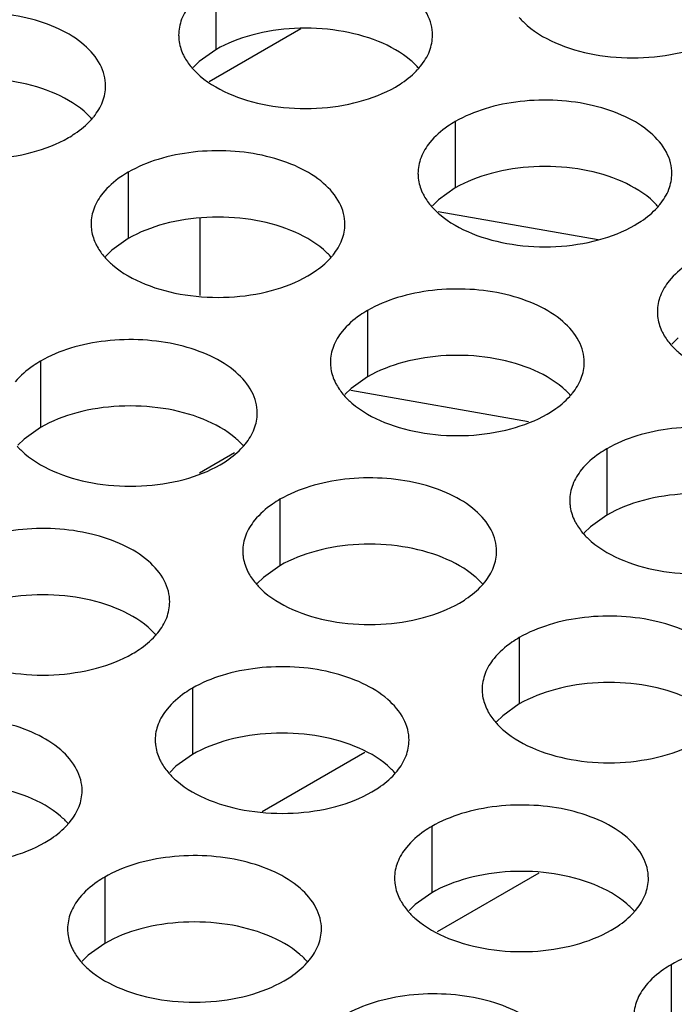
# Model space of a CAD drawing. Header units: inches. Extents: x 0 to 34, y 0 to 22.
# Tile 93 of 164: x 17.744 to 17.873, y 18.991 to 19.185. Entities that reach past the tile are written whole.
import ezdxf

# ---------------------------------------------------------------- set-up
doc = ezdxf.new("R2010")
doc.units = ezdxf.units.IN
doc.header["$LTSCALE"] = 1.87
doc.header["$MEASUREMENT"] = 0
doc.layers.get('0').update_dxf_attribs({"linetype": 'CONTINUOUS'})
doc.layers.add('02___PRT_ALL_AXES', color=7, linetype='CONTINUOUS')

msp = doc.modelspace()

# ---------------------------------------------------------------- linework, layer by layer
at = {"color": 7, "linetype": 'CONTINUOUS'}
for p, q in [((17.7995, 19.18319), (17.78148, 19.17278)), ((17.85807, 19.14162), (17.82654, 19.14714)), ((17.7796, 19.14585), (17.7796, 19.13066)), ((17.84433, 19.10584), (17.80937, 19.11196)), ((17.78646, 19.09971), (17.77956, 19.09572)), ((17.79191, 19.0291), (17.81215, 19.04079)), ((17.84636, 19.01699), (17.82636, 19.00544))]:
    msp.add_line(p, q, dxfattribs=at)
at = {"layer": '02___PRT_ALL_AXES', "color": 7, "linetype": 'CONTINUOUS'}
for p, q in [((17.78277, 19.19214), (17.78277, 19.17908)), ((17.78277, 19.17908), (17.77952, 19.17676)), ((17.77952, 19.17676), (17.77831, 19.17557)), ((17.82991, 19.16492), (17.82991, 19.15186)), ((17.76552, 19.15496), (17.76552, 19.14189)), ((17.82991, 19.15186), (17.82666, 19.14954)), ((17.82666, 19.14954), (17.82545, 19.14835)), ((17.76552, 19.14189), (17.76226, 19.13958)), ((17.76226, 19.13958), (17.76105, 19.13839)), ((17.81266, 19.12774), (17.81266, 19.11468)), ((17.8738, 19.12232), (17.87259, 19.12113)), ((17.74826, 19.11778), (17.74826, 19.10471)), ((17.81266, 19.11468), (17.8094, 19.11236)), ((17.8094, 19.11236), (17.80819, 19.11117)), ((17.74826, 19.10471), (17.74501, 19.1024)), ((17.74501, 19.1024), (17.7438, 19.10121)), ((17.8598, 19.10052), (17.8598, 19.08746)), ((17.7954, 19.09056), (17.7954, 19.0775)), ((17.8598, 19.08746), (17.85654, 19.08514)), ((17.85654, 19.08514), (17.85533, 19.08395)), ((17.7954, 19.0775), (17.79215, 19.07518)), ((17.79215, 19.07518), (17.79094, 19.07399)), ((17.84254, 19.06334), (17.84254, 19.05028)), ((17.77815, 19.05338), (17.77815, 19.04031)), ((17.84254, 19.05028), (17.83929, 19.04796)), ((17.83929, 19.04796), (17.83808, 19.04677)), ((17.77815, 19.04031), (17.77489, 19.038)), ((17.77489, 19.038), (17.77368, 19.03681)), ((17.82529, 19.02616), (17.82529, 19.0131)), ((17.76089, 19.0162), (17.76089, 19.00313)), ((17.82529, 19.0131), (17.82203, 19.01078)), ((17.82203, 19.01078), (17.82082, 19.00959)), ((17.76089, 19.00313), (17.75764, 19.00082)), ((17.75764, 19.00082), (17.75643, 18.99963)), ((17.87243, 18.99894), (17.87243, 18.98588))]:
    msp.add_line(p, q, dxfattribs=at)
at = {"layer": '02___PRT_ALL_AXES', "color": 3, "linetype": 'CONTINUOUS'}
for centre in [(17.81251, 19.18441), (17.74811, 19.17445), (17.85965, 19.15719), (17.79525, 19.14723), (17.84239, 19.12001), (17.778, 19.11005), (17.82514, 19.08283), (17.76074, 19.07287), (17.80789, 19.04565), (17.74349, 19.03569), (17.85503, 19.01843), (17.79063, 19.00847)]:
    msp.add_arc(centre, 0.01363, 317.6963, 321.0163, dxfattribs=at)
for points, knots in [([(17.82545, 19.18192), (17.82545, 19.18263), (17.82526, 19.18409), (17.82411, 19.187), (17.82119, 19.19037), (17.81616, 19.19342), (17.8099, 19.19551), (17.80287, 19.1965), (17.79564, 19.1963), (17.78881, 19.19494), (17.78462, 19.19321), (17.78277, 19.19214)], [0, 0, 0, 0, 0.042883, 0.087524, 0.186914, 0.304219, 0.43794, 0.582356, 0.729558, 0.871282, 1, 1, 1, 1]), ([(17.77779, 19.18803), (17.77707, 19.18714), (17.77589, 19.18522), (17.77545, 19.183), (17.77545, 19.18194)], [0, 0, 0, 0, 0.520681, 1, 1, 1, 1]), ([(17.76105, 19.17196), (17.76105, 19.17267), (17.76087, 19.17413), (17.75971, 19.17704), (17.75679, 19.1804), (17.75177, 19.18345), (17.7455, 19.18555), (17.73848, 19.18654), (17.73125, 19.18634), (17.72442, 19.18497), (17.72023, 19.18324), (17.71838, 19.18218)], [0, 0, 0, 0, 0.042883, 0.087524, 0.186914, 0.304219, 0.43794, 0.582356, 0.729558, 0.871282, 1, 1, 1, 1]), ([(17.84253, 19.18539), (17.84301, 19.18484), (17.84531, 19.18259), (17.8482, 19.181), (17.8505, 19.18007)], [0, 0, 0, 0, 0.226307, 1, 1, 1, 1]), ([(17.77545, 19.18194), (17.77545, 19.18163), (17.77552, 19.18034), (17.77589, 19.17908), (17.7763, 19.1782)], [0, 0, 0, 0, 0.245663, 1, 1, 1, 1]), ([(17.82311, 19.17583), (17.82383, 19.17673), (17.82501, 19.17864), (17.82545, 19.18086), (17.82545, 19.18192)], [0, 0, 0, 0, 0.520681, 1, 1, 1, 1]), ([(17.8505, 19.18007), (17.85302, 19.17905), (17.85851, 19.17764), (17.86698, 19.17723), (17.87521, 19.17845), (17.88031, 19.18041), (17.88252, 19.18169)], [0, 0, 0, 0, 0.247189, 0.509885, 0.767301, 1, 1, 1, 1]), ([(17.7763, 19.1782), (17.77641, 19.17795), (17.77692, 19.17697), (17.77758, 19.17606), (17.77813, 19.17543)], [0, 0, 0, 0, 0.240409, 1, 1, 1, 1]), ([(17.77813, 19.17543), (17.77861, 19.17488), (17.78092, 19.17263), (17.78381, 19.17104), (17.78611, 19.17011)], [0, 0, 0, 0, 0.226307, 1, 1, 1, 1]), ([(17.81813, 19.17173), (17.81856, 19.17198), (17.82017, 19.17298), (17.82166, 19.1742), (17.82259, 19.17523)], [0, 0, 0, 0, 0.265362, 1, 1, 1, 1]), ([(17.75871, 19.16587), (17.75943, 19.16676), (17.76061, 19.16868), (17.76105, 19.1709), (17.76105, 19.17196)], [0, 0, 0, 0, 0.520681, 1, 1, 1, 1]), ([(17.78611, 19.17011), (17.78863, 19.16909), (17.79411, 19.16768), (17.80258, 19.16727), (17.81082, 19.16849), (17.81591, 19.17045), (17.81813, 19.17173)], [0, 0, 0, 0, 0.247189, 0.509885, 0.767301, 1, 1, 1, 1]), ([(17.87259, 19.1547), (17.87259, 19.15542), (17.8724, 19.15688), (17.87125, 19.15979), (17.86833, 19.16315), (17.86331, 19.1662), (17.85704, 19.1683), (17.85001, 19.16928), (17.84278, 19.16909), (17.83595, 19.16772), (17.83176, 19.16599), (17.82991, 19.16492)], [0, 0, 0, 0, 0.042883, 0.087524, 0.186914, 0.304219, 0.43794, 0.582356, 0.729558, 0.871282, 1, 1, 1, 1]), ([(17.75373, 19.16176), (17.75417, 19.16201), (17.75578, 19.16302), (17.75726, 19.16424), (17.7582, 19.16527)], [0, 0, 0, 0, 0.265362, 1, 1, 1, 1]), ([(17.82991, 19.16492), (17.82941, 19.16463), (17.82759, 19.16348), (17.82593, 19.16204), (17.82493, 19.16081)], [0, 0, 0, 0, 0.268123, 1, 1, 1, 1]), ([(17.72171, 19.16015), (17.72423, 19.15913), (17.72972, 19.15772), (17.73819, 19.15731), (17.74642, 19.15853), (17.75152, 19.16048), (17.75373, 19.16176)], [0, 0, 0, 0, 0.247189, 0.509885, 0.767301, 1, 1, 1, 1]), ([(17.82493, 19.16081), (17.82421, 19.15992), (17.82303, 19.158), (17.82259, 19.15578), (17.82259, 19.15472)], [0, 0, 0, 0, 0.520681, 1, 1, 1, 1]), ([(17.80819, 19.14474), (17.80819, 19.14545), (17.80801, 19.14691), (17.80685, 19.14982), (17.80393, 19.15318), (17.79891, 19.15623), (17.79264, 19.15833), (17.78562, 19.15932), (17.77839, 19.15912), (17.77156, 19.15775), (17.76737, 19.15603), (17.76552, 19.15496)], [0, 0, 0, 0, 0.042883, 0.087524, 0.186914, 0.304219, 0.43794, 0.582356, 0.729558, 0.871282, 1, 1, 1, 1]), ([(17.76552, 19.15496), (17.76502, 19.15467), (17.76319, 19.15352), (17.76153, 19.15208), (17.76054, 19.15085)], [0, 0, 0, 0, 0.268123, 1, 1, 1, 1]), ([(17.82259, 19.15472), (17.82259, 19.15441), (17.82266, 19.15312), (17.82303, 19.15186), (17.82344, 19.15098)], [0, 0, 0, 0, 0.245663, 1, 1, 1, 1]), ([(17.87025, 19.14861), (17.87097, 19.14951), (17.87215, 19.15142), (17.87259, 19.15365), (17.87259, 19.1547)], [0, 0, 0, 0, 0.520681, 1, 1, 1, 1]), ([(17.76054, 19.15085), (17.75981, 19.14996), (17.75864, 19.14804), (17.7582, 19.14582), (17.7582, 19.14476)], [0, 0, 0, 0, 0.520681, 1, 1, 1, 1]), ([(17.82344, 19.15098), (17.82355, 19.15074), (17.82406, 19.14975), (17.82472, 19.14884), (17.82527, 19.14821)], [0, 0, 0, 0, 0.240409, 1, 1, 1, 1]), ([(17.82527, 19.14821), (17.82575, 19.14766), (17.82806, 19.14541), (17.83095, 19.14382), (17.83325, 19.14289)], [0, 0, 0, 0, 0.226307, 1, 1, 1, 1]), ([(17.86527, 19.14451), (17.8657, 19.14476), (17.86731, 19.14576), (17.8688, 19.14698), (17.86973, 19.14801)], [0, 0, 0, 0, 0.265362, 1, 1, 1, 1]), ([(17.7582, 19.14476), (17.7582, 19.14444), (17.75827, 19.14316), (17.75864, 19.1419), (17.75905, 19.14102)], [0, 0, 0, 0, 0.245663, 1, 1, 1, 1]), ([(17.80585, 19.13865), (17.80658, 19.13954), (17.80775, 19.14146), (17.80819, 19.14368), (17.80819, 19.14474)], [0, 0, 0, 0, 0.520681, 1, 1, 1, 1]), ([(17.83325, 19.14289), (17.83577, 19.14187), (17.84125, 19.14046), (17.84972, 19.14005), (17.85796, 19.14127), (17.86305, 19.14323), (17.86527, 19.14451)], [0, 0, 0, 0, 0.247189, 0.509885, 0.767301, 1, 1, 1, 1]), ([(17.75905, 19.14102), (17.75916, 19.14077), (17.75967, 19.13979), (17.76032, 19.13888), (17.76088, 19.13824)], [0, 0, 0, 0, 0.240409, 1, 1, 1, 1]), ([(17.76088, 19.13824), (17.76136, 19.1377), (17.76366, 19.13544), (17.76655, 19.13386), (17.76886, 19.13293)], [0, 0, 0, 0, 0.226307, 1, 1, 1, 1]), ([(17.80087, 19.13454), (17.80131, 19.1348), (17.80292, 19.1358), (17.8044, 19.13702), (17.80534, 19.13805)], [0, 0, 0, 0, 0.265362, 1, 1, 1, 1]), ([(17.87705, 19.1377), (17.87655, 19.13741), (17.87473, 19.13627), (17.87307, 19.13482), (17.87207, 19.1336)], [0, 0, 0, 0, 0.268123, 1, 1, 1, 1]), ([(17.76886, 19.13293), (17.77137, 19.13191), (17.77686, 19.1305), (17.78533, 19.13009), (17.79356, 19.13131), (17.79866, 19.13327), (17.80087, 19.13454)], [0, 0, 0, 0, 0.247189, 0.509885, 0.767301, 1, 1, 1, 1]), ([(17.87207, 19.1336), (17.87135, 19.1327), (17.87017, 19.13079), (17.86973, 19.12856), (17.86973, 19.12751)], [0, 0, 0, 0, 0.520681, 1, 1, 1, 1]), ([(17.85533, 19.11752), (17.85533, 19.11824), (17.85515, 19.11969), (17.854, 19.12261), (17.85107, 19.12597), (17.84605, 19.12902), (17.83978, 19.13112), (17.83276, 19.1321), (17.82553, 19.1319), (17.8187, 19.13054), (17.81451, 19.12881), (17.81266, 19.12774)], [0, 0, 0, 0, 0.042883, 0.087524, 0.186914, 0.304219, 0.43794, 0.582356, 0.729558, 0.871282, 1, 1, 1, 1]), ([(17.81266, 19.12774), (17.81216, 19.12745), (17.81033, 19.1263), (17.80867, 19.12486), (17.80768, 19.12363)], [0, 0, 0, 0, 0.268123, 1, 1, 1, 1]), ([(17.86973, 19.12751), (17.86973, 19.12719), (17.8698, 19.1259), (17.87017, 19.12464), (17.87058, 19.12376)], [0, 0, 0, 0, 0.245663, 1, 1, 1, 1]), ([(17.80768, 19.12363), (17.80695, 19.12274), (17.80578, 19.12082), (17.80534, 19.1186), (17.80534, 19.11754)], [0, 0, 0, 0, 0.520681, 1, 1, 1, 1]), ([(17.87058, 19.12376), (17.87069, 19.12352), (17.8712, 19.12253), (17.87186, 19.12162), (17.87241, 19.12099)], [0, 0, 0, 0, 0.240409, 1, 1, 1, 1]), ([(17.79094, 19.10756), (17.79094, 19.10827), (17.79075, 19.10973), (17.7896, 19.11264), (17.78668, 19.116), (17.78166, 19.11905), (17.77539, 19.12115), (17.76836, 19.12214), (17.76114, 19.12194), (17.7543, 19.12057), (17.75011, 19.11885), (17.74826, 19.11778)], [0, 0, 0, 0, 0.042883, 0.087524, 0.186914, 0.304219, 0.43794, 0.582356, 0.729558, 0.871282, 1, 1, 1, 1]), ([(17.87241, 19.12099), (17.87289, 19.12044), (17.8752, 19.11819), (17.87809, 19.1166), (17.88039, 19.11567)], [0, 0, 0, 0, 0.226307, 1, 1, 1, 1]), ([(17.74826, 19.11778), (17.74776, 19.11749), (17.74594, 19.11634), (17.74428, 19.1149), (17.74328, 19.11367)], [0, 0, 0, 0, 0.268123, 1, 1, 1, 1]), ([(17.80534, 19.11754), (17.80534, 19.11723), (17.80541, 19.11594), (17.80578, 19.11468), (17.80619, 19.1138)], [0, 0, 0, 0, 0.245663, 1, 1, 1, 1]), ([(17.85299, 19.11143), (17.85372, 19.11233), (17.85489, 19.11424), (17.85533, 19.11647), (17.85533, 19.11752)], [0, 0, 0, 0, 0.520681, 1, 1, 1, 1]), ([(17.80619, 19.1138), (17.8063, 19.11355), (17.80681, 19.11257), (17.80747, 19.11166), (17.80802, 19.11103)], [0, 0, 0, 0, 0.240409, 1, 1, 1, 1]), ([(17.80802, 19.11103), (17.8085, 19.11048), (17.8108, 19.10823), (17.81369, 19.10664), (17.816, 19.10571)], [0, 0, 0, 0, 0.226307, 1, 1, 1, 1]), ([(17.84801, 19.10733), (17.84845, 19.10758), (17.85006, 19.10858), (17.85154, 19.1098), (17.85248, 19.11083)], [0, 0, 0, 0, 0.265362, 1, 1, 1, 1]), ([(17.7886, 19.10147), (17.78932, 19.10236), (17.7905, 19.10428), (17.79094, 19.1065), (17.79094, 19.10756)], [0, 0, 0, 0, 0.520681, 1, 1, 1, 1]), ([(17.816, 19.10571), (17.81851, 19.10469), (17.824, 19.10328), (17.83247, 19.10287), (17.8407, 19.10409), (17.8458, 19.10605), (17.84801, 19.10733)], [0, 0, 0, 0, 0.247189, 0.509885, 0.767301, 1, 1, 1, 1]), ([(17.90247, 19.0903), (17.90247, 19.09102), (17.90229, 19.09248), (17.90114, 19.09539), (17.89821, 19.09875), (17.89319, 19.1018), (17.88692, 19.1039), (17.8799, 19.10488), (17.87267, 19.10469), (17.86584, 19.10332), (17.86165, 19.10159), (17.8598, 19.10052)], [0, 0, 0, 0, 0.042883, 0.087524, 0.186914, 0.304219, 0.43794, 0.582356, 0.729558, 0.871282, 1, 1, 1, 1]), ([(17.74362, 19.10106), (17.7441, 19.10052), (17.74641, 19.09826), (17.7493, 19.09668), (17.7516, 19.09575)], [0, 0, 0, 0, 0.226307, 1, 1, 1, 1]), ([(17.78362, 19.09736), (17.78405, 19.09762), (17.78566, 19.09862), (17.78715, 19.09984), (17.78808, 19.10087)], [0, 0, 0, 0, 0.265362, 1, 1, 1, 1]), ([(17.8598, 19.10052), (17.8593, 19.10023), (17.85747, 19.09908), (17.85581, 19.09764), (17.85482, 19.09641)], [0, 0, 0, 0, 0.268123, 1, 1, 1, 1]), ([(17.7516, 19.09575), (17.75412, 19.09473), (17.7596, 19.09332), (17.76807, 19.09291), (17.77631, 19.09413), (17.7814, 19.09608), (17.78362, 19.09736)], [0, 0, 0, 0, 0.247189, 0.509885, 0.767301, 1, 1, 1, 1]), ([(17.85482, 19.09641), (17.8541, 19.09552), (17.85292, 19.09361), (17.85248, 19.09138), (17.85248, 19.09032)], [0, 0, 0, 0, 0.520681, 1, 1, 1, 1]), ([(17.83808, 19.08034), (17.83808, 19.08105), (17.83789, 19.08251), (17.83674, 19.08542), (17.83382, 19.08879), (17.8288, 19.09184), (17.82253, 19.09393), (17.8155, 19.09492), (17.80828, 19.09472), (17.80145, 19.09336), (17.79725, 19.09163), (17.7954, 19.09056)], [0, 0, 0, 0, 0.042883, 0.087524, 0.186914, 0.304219, 0.43794, 0.582356, 0.729558, 0.871282, 1, 1, 1, 1]), ([(17.7954, 19.09056), (17.7949, 19.09027), (17.79308, 19.08912), (17.79142, 19.08768), (17.79042, 19.08645)], [0, 0, 0, 0, 0.268123, 1, 1, 1, 1]), ([(17.85248, 19.09032), (17.85248, 19.09001), (17.85255, 19.08872), (17.85292, 19.08746), (17.85333, 19.08658)], [0, 0, 0, 0, 0.245663, 1, 1, 1, 1]), ([(17.85333, 19.08658), (17.85344, 19.08634), (17.85395, 19.08535), (17.85461, 19.08444), (17.85516, 19.08381)], [0, 0, 0, 0, 0.240409, 1, 1, 1, 1]), ([(17.77368, 19.07038), (17.77368, 19.07109), (17.7735, 19.07255), (17.77235, 19.07546), (17.76942, 19.07882), (17.7644, 19.08187), (17.75813, 19.08397), (17.75111, 19.08496), (17.74388, 19.08476), (17.73705, 19.08339), (17.73286, 19.08166), (17.73101, 19.0806)], [0, 0, 0, 0, 0.042883, 0.087524, 0.186914, 0.304219, 0.43794, 0.582356, 0.729558, 0.871282, 1, 1, 1, 1]), ([(17.79042, 19.08645), (17.7897, 19.08556), (17.78852, 19.08364), (17.78808, 19.08142), (17.78808, 19.08036)], [0, 0, 0, 0, 0.520681, 1, 1, 1, 1]), ([(17.85516, 19.08381), (17.85564, 19.08326), (17.85794, 19.08101), (17.86083, 19.07942), (17.86314, 19.07849)], [0, 0, 0, 0, 0.226307, 1, 1, 1, 1]), ([(17.78808, 19.08036), (17.78808, 19.08005), (17.78815, 19.07876), (17.78852, 19.0775), (17.78893, 19.07662)], [0, 0, 0, 0, 0.245663, 1, 1, 1, 1]), ([(17.83574, 19.07425), (17.83646, 19.07515), (17.83764, 19.07706), (17.83808, 19.07928), (17.83808, 19.08034)], [0, 0, 0, 0, 0.520681, 1, 1, 1, 1]), ([(17.86314, 19.07849), (17.86565, 19.07747), (17.87114, 19.07606), (17.87961, 19.07565), (17.88784, 19.07687), (17.89294, 19.07883), (17.89515, 19.08011)], [0, 0, 0, 0, 0.247189, 0.509885, 0.767301, 1, 1, 1, 1]), ([(17.78893, 19.07662), (17.78904, 19.07637), (17.78955, 19.07539), (17.79021, 19.07448), (17.79077, 19.07385)], [0, 0, 0, 0, 0.240409, 1, 1, 1, 1]), ([(17.79077, 19.07385), (17.79124, 19.0733), (17.79355, 19.07105), (17.79644, 19.06946), (17.79874, 19.06853)], [0, 0, 0, 0, 0.226307, 1, 1, 1, 1]), ([(17.83076, 19.07015), (17.83119, 19.0704), (17.8328, 19.0714), (17.83429, 19.07262), (17.83522, 19.07365)], [0, 0, 0, 0, 0.265362, 1, 1, 1, 1]), ([(17.77134, 19.06429), (17.77207, 19.06518), (17.77324, 19.0671), (17.77368, 19.06932), (17.77368, 19.07038)], [0, 0, 0, 0, 0.520681, 1, 1, 1, 1]), ([(17.79874, 19.06853), (17.80126, 19.06751), (17.80674, 19.0661), (17.81522, 19.06569), (17.82345, 19.06691), (17.82854, 19.06887), (17.83076, 19.07015)], [0, 0, 0, 0, 0.247189, 0.509885, 0.767301, 1, 1, 1, 1]), ([(17.88522, 19.05312), (17.88522, 19.05384), (17.88503, 19.0553), (17.88388, 19.05821), (17.88096, 19.06157), (17.87594, 19.06462), (17.86967, 19.06672), (17.86264, 19.0677), (17.85542, 19.06751), (17.84859, 19.06614), (17.84439, 19.06441), (17.84254, 19.06334)], [0, 0, 0, 0, 0.042883, 0.087524, 0.186914, 0.304219, 0.43794, 0.582356, 0.729558, 0.871282, 1, 1, 1, 1]), ([(17.76636, 19.06018), (17.7668, 19.06043), (17.76841, 19.06144), (17.76989, 19.06266), (17.77083, 19.06369)], [0, 0, 0, 0, 0.265362, 1, 1, 1, 1]), ([(17.84254, 19.06334), (17.84204, 19.06305), (17.84022, 19.0619), (17.83856, 19.06046), (17.83756, 19.05923)], [0, 0, 0, 0, 0.268123, 1, 1, 1, 1]), ([(17.73435, 19.05857), (17.73686, 19.05755), (17.74235, 19.05614), (17.75082, 19.05573), (17.75905, 19.05695), (17.76415, 19.0589), (17.76636, 19.06018)], [0, 0, 0, 0, 0.247189, 0.509885, 0.767301, 1, 1, 1, 1]), ([(17.82083, 19.04316), (17.82083, 19.04387), (17.82064, 19.04533), (17.81949, 19.04824), (17.81656, 19.0516), (17.81154, 19.05465), (17.80527, 19.05675), (17.79825, 19.05774), (17.79102, 19.05754), (17.78419, 19.05617), (17.78, 19.05445), (17.77815, 19.05338)], [0, 0, 0, 0, 0.042883, 0.087524, 0.186914, 0.304219, 0.43794, 0.582356, 0.729558, 0.871282, 1, 1, 1, 1]), ([(17.83756, 19.05923), (17.83684, 19.05834), (17.83567, 19.05642), (17.83522, 19.0542), (17.83522, 19.05314)], [0, 0, 0, 0, 0.520681, 1, 1, 1, 1]), ([(17.77815, 19.05338), (17.77765, 19.05309), (17.77582, 19.05194), (17.77416, 19.0505), (17.77317, 19.04927)], [0, 0, 0, 0, 0.268123, 1, 1, 1, 1]), ([(17.83522, 19.05314), (17.83522, 19.05283), (17.83529, 19.05154), (17.83566, 19.05028), (17.83607, 19.0494)], [0, 0, 0, 0, 0.245663, 1, 1, 1, 1]), ([(17.77317, 19.04927), (17.77245, 19.04838), (17.77127, 19.04646), (17.77083, 19.04424), (17.77083, 19.04318)], [0, 0, 0, 0, 0.520681, 1, 1, 1, 1]), ([(17.83607, 19.0494), (17.83619, 19.04916), (17.83669, 19.04817), (17.83735, 19.04726), (17.83791, 19.04663)], [0, 0, 0, 0, 0.240409, 1, 1, 1, 1]), ([(17.75643, 19.0332), (17.75643, 19.03391), (17.75624, 19.03537), (17.75509, 19.03828), (17.75217, 19.04164), (17.74715, 19.04469), (17.74088, 19.04679), (17.73385, 19.04778), (17.72663, 19.04758), (17.7198, 19.04621), (17.7156, 19.04448), (17.71375, 19.04342)], [0, 0, 0, 0, 0.042883, 0.087524, 0.186914, 0.304219, 0.43794, 0.582356, 0.729558, 0.871282, 1, 1, 1, 1]), ([(17.83791, 19.04663), (17.83838, 19.04608), (17.84069, 19.04383), (17.84358, 19.04224), (17.84588, 19.04131)], [0, 0, 0, 0, 0.226307, 1, 1, 1, 1]), ([(17.77083, 19.04318), (17.77083, 19.04286), (17.7709, 19.04158), (17.77127, 19.04032), (17.77168, 19.03944)], [0, 0, 0, 0, 0.245663, 1, 1, 1, 1]), ([(17.81848, 19.03707), (17.81921, 19.03796), (17.82038, 19.03988), (17.82082, 19.0421), (17.82083, 19.04316)], [0, 0, 0, 0, 0.520681, 1, 1, 1, 1]), ([(17.84588, 19.04131), (17.8484, 19.04029), (17.85388, 19.03888), (17.86236, 19.03847), (17.87059, 19.03969), (17.87568, 19.04165), (17.8779, 19.04293)], [0, 0, 0, 0, 0.247189, 0.509885, 0.767301, 1, 1, 1, 1]), ([(17.77168, 19.03944), (17.77179, 19.03919), (17.7723, 19.03821), (17.77296, 19.0373), (17.77351, 19.03666)], [0, 0, 0, 0, 0.240409, 1, 1, 1, 1]), ([(17.77351, 19.03666), (17.77399, 19.03612), (17.77629, 19.03386), (17.77918, 19.03228), (17.78149, 19.03135)], [0, 0, 0, 0, 0.226307, 1, 1, 1, 1]), ([(17.8135, 19.03296), (17.81394, 19.03322), (17.81555, 19.03422), (17.81703, 19.03544), (17.81797, 19.03647)], [0, 0, 0, 0, 0.265362, 1, 1, 1, 1]), ([(17.75409, 19.02711), (17.75481, 19.028), (17.75599, 19.02992), (17.75643, 19.03214), (17.75643, 19.0332)], [0, 0, 0, 0, 0.520681, 1, 1, 1, 1]), ([(17.78149, 19.03135), (17.784, 19.03033), (17.78949, 19.02892), (17.79796, 19.02851), (17.80619, 19.02973), (17.81129, 19.03169), (17.8135, 19.03296)], [0, 0, 0, 0, 0.247189, 0.509885, 0.767301, 1, 1, 1, 1]), ([(17.86797, 19.01594), (17.86797, 19.01666), (17.86778, 19.01811), (17.86663, 19.02103), (17.8637, 19.02439), (17.85868, 19.02744), (17.85241, 19.02954), (17.84539, 19.03052), (17.83816, 19.03032), (17.83133, 19.02896), (17.82714, 19.02723), (17.82529, 19.02616)], [0, 0, 0, 0, 0.042883, 0.087524, 0.186914, 0.304219, 0.43794, 0.582356, 0.729558, 0.871282, 1, 1, 1, 1]), ([(17.74911, 19.023), (17.74954, 19.02325), (17.75115, 19.02425), (17.75264, 19.02548), (17.75357, 19.02651)], [0, 0, 0, 0, 0.265362, 1, 1, 1, 1]), ([(17.82529, 19.02616), (17.82479, 19.02587), (17.82296, 19.02472), (17.8213, 19.02328), (17.82031, 19.02205)], [0, 0, 0, 0, 0.268123, 1, 1, 1, 1]), ([(17.71709, 19.02138), (17.71961, 19.02037), (17.72509, 19.01895), (17.73357, 19.01855), (17.7418, 19.01977), (17.74689, 19.02172), (17.74911, 19.023)], [0, 0, 0, 0, 0.247189, 0.509885, 0.767301, 1, 1, 1, 1]), ([(17.82031, 19.02205), (17.81959, 19.02116), (17.81841, 19.01924), (17.81797, 19.01702), (17.81797, 19.01596)], [0, 0, 0, 0, 0.520681, 1, 1, 1, 1]), ([(17.80357, 19.00598), (17.80357, 19.00669), (17.80338, 19.00815), (17.80223, 19.01106), (17.79931, 19.01442), (17.79429, 19.01747), (17.78802, 19.01957), (17.78099, 19.02056), (17.77377, 19.02036), (17.76694, 19.01899), (17.76274, 19.01727), (17.76089, 19.0162)], [0, 0, 0, 0, 0.042883, 0.087524, 0.186914, 0.304219, 0.43794, 0.582356, 0.729558, 0.871282, 1, 1, 1, 1]), ([(17.76089, 19.0162), (17.76039, 19.01591), (17.75857, 19.01476), (17.75691, 19.01332), (17.75591, 19.01209)], [0, 0, 0, 0, 0.268123, 1, 1, 1, 1]), ([(17.81797, 19.01596), (17.81797, 19.01565), (17.81804, 19.01436), (17.81841, 19.0131), (17.81882, 19.01222)], [0, 0, 0, 0, 0.245663, 1, 1, 1, 1]), ([(17.86562, 19.00985), (17.86635, 19.01075), (17.86752, 19.01266), (17.86797, 19.01489), (17.86797, 19.01594)], [0, 0, 0, 0, 0.520681, 1, 1, 1, 1]), ([(17.75591, 19.01209), (17.75519, 19.0112), (17.75402, 19.00928), (17.75357, 19.00706), (17.75357, 19.006)], [0, 0, 0, 0, 0.520681, 1, 1, 1, 1]), ([(17.81882, 19.01222), (17.81893, 19.01197), (17.81944, 19.01099), (17.8201, 19.01008), (17.82065, 19.00945)], [0, 0, 0, 0, 0.240409, 1, 1, 1, 1]), ([(17.82065, 19.00945), (17.82113, 19.0089), (17.82343, 19.00665), (17.82632, 19.00506), (17.82863, 19.00413)], [0, 0, 0, 0, 0.226307, 1, 1, 1, 1]), ([(17.86064, 19.00575), (17.86108, 19.006), (17.86269, 19.007), (17.86417, 19.00822), (17.86511, 19.00925)], [0, 0, 0, 0, 0.265362, 1, 1, 1, 1]), ([(17.75357, 19.006), (17.75357, 19.00568), (17.75364, 19.0044), (17.75401, 19.00313), (17.75442, 19.00225)], [0, 0, 0, 0, 0.245663, 1, 1, 1, 1]), ([(17.80123, 18.99989), (17.80195, 19.00078), (17.80313, 19.0027), (17.80357, 19.00492), (17.80357, 19.00598)], [0, 0, 0, 0, 0.520681, 1, 1, 1, 1]), ([(17.82863, 19.00413), (17.83115, 19.00311), (17.83663, 19.0017), (17.8451, 19.00129), (17.85333, 19.00251), (17.85843, 19.00447), (17.86064, 19.00575)], [0, 0, 0, 0, 0.247189, 0.509885, 0.767301, 1, 1, 1, 1]), ([(17.91511, 18.98872), (17.91511, 18.98944), (17.91492, 18.9909), (17.91377, 18.99381), (17.91084, 18.99717), (17.90582, 19.00022), (17.89955, 19.00232), (17.89253, 19.0033), (17.8853, 19.00311), (17.87847, 19.00174), (17.87428, 19.00001), (17.87243, 18.99894)], [0, 0, 0, 0, 0.042883, 0.087524, 0.186914, 0.304219, 0.43794, 0.582356, 0.729558, 0.871282, 1, 1, 1, 1]), ([(17.75442, 19.00225), (17.75454, 19.00201), (17.75504, 19.00102), (17.7557, 19.00012), (17.75626, 18.99948)], [0, 0, 0, 0, 0.240409, 1, 1, 1, 1]), ([(17.75626, 18.99948), (17.75673, 18.99894), (17.75904, 18.99668), (17.76193, 18.9951), (17.76423, 18.99417)], [0, 0, 0, 0, 0.226307, 1, 1, 1, 1]), ([(17.79625, 18.99578), (17.79668, 18.99604), (17.7983, 18.99704), (17.79978, 18.99826), (17.80071, 18.99929)], [0, 0, 0, 0, 0.265362, 1, 1, 1, 1]), ([(17.87243, 18.99894), (17.87193, 18.99865), (17.8701, 18.9975), (17.86844, 18.99606), (17.86745, 18.99483)], [0, 0, 0, 0, 0.268123, 1, 1, 1, 1]), ([(17.76423, 18.99417), (17.76675, 18.99315), (17.77223, 18.99174), (17.78071, 18.99133), (17.78894, 18.99255), (17.79403, 18.9945), (17.79625, 18.99578)], [0, 0, 0, 0, 0.247189, 0.509885, 0.767301, 1, 1, 1, 1]), ([(17.86745, 18.99483), (17.86673, 18.99394), (17.86555, 18.99202), (17.86511, 18.9898), (17.86511, 18.98874)], [0, 0, 0, 0, 0.520681, 1, 1, 1, 1]), ([(17.85071, 18.97876), (17.85071, 18.97947), (17.85052, 18.98093), (17.84937, 18.98384), (17.84645, 18.98721), (17.84143, 18.99025), (17.83516, 18.99235), (17.82813, 18.99334), (17.82091, 18.99314), (17.81408, 18.99178), (17.80988, 18.99005), (17.80803, 18.98898)], [0, 0, 0, 0, 0.042883, 0.087524, 0.186914, 0.304219, 0.43794, 0.582356, 0.729558, 0.871282, 1, 1, 1, 1])]:
    msp.add_open_spline(points, degree=3, knots=knots, dxfattribs=at)
at = {"layer": '02___PRT_ALL_AXES', "color": 7, "linetype": 'CONTINUOUS'}
for points, knots in [([(17.81479, 19.18069), (17.81227, 19.18171), (17.80679, 19.18312), (17.79831, 19.18353), (17.79008, 19.18231), (17.78499, 19.18035), (17.78277, 19.17908)], [0, 0, 0, 0, 0.247189, 0.509885, 0.767301, 1, 1, 1, 1]), ([(17.82276, 19.17537), (17.82229, 19.17592), (17.81998, 19.17818), (17.81709, 19.17976), (17.81479, 19.18069)], [0, 0, 0, 0, 0.226307, 1, 1, 1, 1]), ([(17.75039, 19.17073), (17.74788, 19.17175), (17.74239, 19.17316), (17.73392, 19.17357), (17.72569, 19.17235), (17.72059, 19.17039), (17.71838, 19.16911)], [0, 0, 0, 0, 0.247189, 0.509885, 0.767301, 1, 1, 1, 1]), ([(17.75837, 19.16541), (17.75789, 19.16596), (17.75559, 19.16821), (17.7527, 19.1698), (17.75039, 19.17073)], [0, 0, 0, 0, 0.226307, 1, 1, 1, 1]), ([(17.86193, 19.15347), (17.85941, 19.15449), (17.85393, 19.1559), (17.84546, 19.15631), (17.83722, 19.15509), (17.83213, 19.15314), (17.82991, 19.15186)], [0, 0, 0, 0, 0.247189, 0.509885, 0.767301, 1, 1, 1, 1]), ([(17.86991, 19.14816), (17.86943, 19.1487), (17.86712, 19.15096), (17.86423, 19.15254), (17.86193, 19.15347)], [0, 0, 0, 0, 0.226307, 1, 1, 1, 1]), ([(17.79753, 19.14351), (17.79502, 19.14453), (17.78953, 19.14594), (17.78106, 19.14635), (17.77283, 19.14513), (17.76773, 19.14317), (17.76552, 19.14189)], [0, 0, 0, 0, 0.247189, 0.509885, 0.767301, 1, 1, 1, 1]), ([(17.80551, 19.13819), (17.80503, 19.13874), (17.80273, 19.14099), (17.79984, 19.14258), (17.79753, 19.14351)], [0, 0, 0, 0, 0.226307, 1, 1, 1, 1]), ([(17.84467, 19.11629), (17.84216, 19.11731), (17.83667, 19.11872), (17.8282, 19.11913), (17.81997, 19.11791), (17.81487, 19.11595), (17.81266, 19.11468)], [0, 0, 0, 0, 0.247189, 0.509885, 0.767301, 1, 1, 1, 1]), ([(17.85265, 19.11098), (17.85217, 19.11152), (17.84987, 19.11378), (17.84698, 19.11536), (17.84467, 19.11629)], [0, 0, 0, 0, 0.226307, 1, 1, 1, 1]), ([(17.78028, 19.10633), (17.77776, 19.10735), (17.77228, 19.10876), (17.76381, 19.10917), (17.75557, 19.10795), (17.75048, 19.10599), (17.74826, 19.10471)], [0, 0, 0, 0, 0.247189, 0.509885, 0.767301, 1, 1, 1, 1]), ([(17.78826, 19.10101), (17.78778, 19.10156), (17.78547, 19.10381), (17.78258, 19.1054), (17.78028, 19.10633)], [0, 0, 0, 0, 0.226307, 1, 1, 1, 1]), ([(17.89181, 19.08908), (17.8893, 19.09009), (17.88381, 19.0915), (17.87534, 19.09191), (17.86711, 19.09069), (17.86201, 19.08874), (17.8598, 19.08746)], [0, 0, 0, 0, 0.247189, 0.509885, 0.767301, 1, 1, 1, 1]), ([(17.82742, 19.07911), (17.8249, 19.08013), (17.81942, 19.08154), (17.81095, 19.08195), (17.80271, 19.08073), (17.79762, 19.07877), (17.7954, 19.0775)], [0, 0, 0, 0, 0.247189, 0.509885, 0.767301, 1, 1, 1, 1]), ([(17.8354, 19.07379), (17.83492, 19.07434), (17.83261, 19.07659), (17.82972, 19.07818), (17.82742, 19.07911)], [0, 0, 0, 0, 0.226307, 1, 1, 1, 1]), ([(17.76302, 19.06915), (17.76051, 19.07017), (17.75502, 19.07158), (17.74655, 19.07199), (17.73832, 19.07077), (17.73322, 19.06881), (17.73101, 19.06753)], [0, 0, 0, 0, 0.247189, 0.509885, 0.767301, 1, 1, 1, 1]), ([(17.771, 19.06383), (17.77052, 19.06438), (17.76822, 19.06663), (17.76533, 19.06822), (17.76302, 19.06915)], [0, 0, 0, 0, 0.226307, 1, 1, 1, 1]), ([(17.87456, 19.05189), (17.87204, 19.05291), (17.86656, 19.05432), (17.85809, 19.05473), (17.84985, 19.05351), (17.84476, 19.05156), (17.84254, 19.05028)], [0, 0, 0, 0, 0.247189, 0.509885, 0.767301, 1, 1, 1, 1]), ([(17.81017, 19.04193), (17.80765, 19.04295), (17.80216, 19.04436), (17.79369, 19.04477), (17.78546, 19.04355), (17.78036, 19.04159), (17.77815, 19.04031)], [0, 0, 0, 0, 0.247189, 0.509885, 0.767301, 1, 1, 1, 1]), ([(17.81814, 19.03661), (17.81766, 19.03716), (17.81536, 19.03941), (17.81247, 19.041), (17.81017, 19.04193)], [0, 0, 0, 0, 0.226307, 1, 1, 1, 1]), ([(17.74577, 19.03197), (17.74325, 19.03299), (17.73777, 19.0344), (17.7293, 19.03481), (17.72106, 19.03359), (17.71597, 19.03163), (17.71375, 19.03035)], [0, 0, 0, 0, 0.247189, 0.509885, 0.767301, 1, 1, 1, 1]), ([(17.75375, 19.02665), (17.75327, 19.0272), (17.75096, 19.02945), (17.74807, 19.03104), (17.74577, 19.03197)], [0, 0, 0, 0, 0.226307, 1, 1, 1, 1]), ([(17.85731, 19.01471), (17.85479, 19.01573), (17.8493, 19.01714), (17.84083, 19.01755), (17.8326, 19.01633), (17.8275, 19.01437), (17.82529, 19.0131)], [0, 0, 0, 0, 0.247189, 0.509885, 0.767301, 1, 1, 1, 1]), ([(17.86528, 19.0094), (17.8648, 19.00994), (17.8625, 19.0122), (17.85961, 19.01378), (17.85731, 19.01471)], [0, 0, 0, 0, 0.226307, 1, 1, 1, 1]), ([(17.79291, 19.00475), (17.79039, 19.00577), (17.78491, 19.00718), (17.77644, 19.00759), (17.7682, 19.00637), (17.76311, 19.00441), (17.76089, 19.00313)], [0, 0, 0, 0, 0.247189, 0.509885, 0.767301, 1, 1, 1, 1]), ([(17.80089, 18.99943), (17.80041, 18.99998), (17.7981, 19.00223), (17.79522, 19.00382), (17.79291, 19.00475)], [0, 0, 0, 0, 0.226307, 1, 1, 1, 1])]:
    msp.add_open_spline(points, degree=3, knots=knots, dxfattribs=at)

doc.saveas('drawing.dxf')
